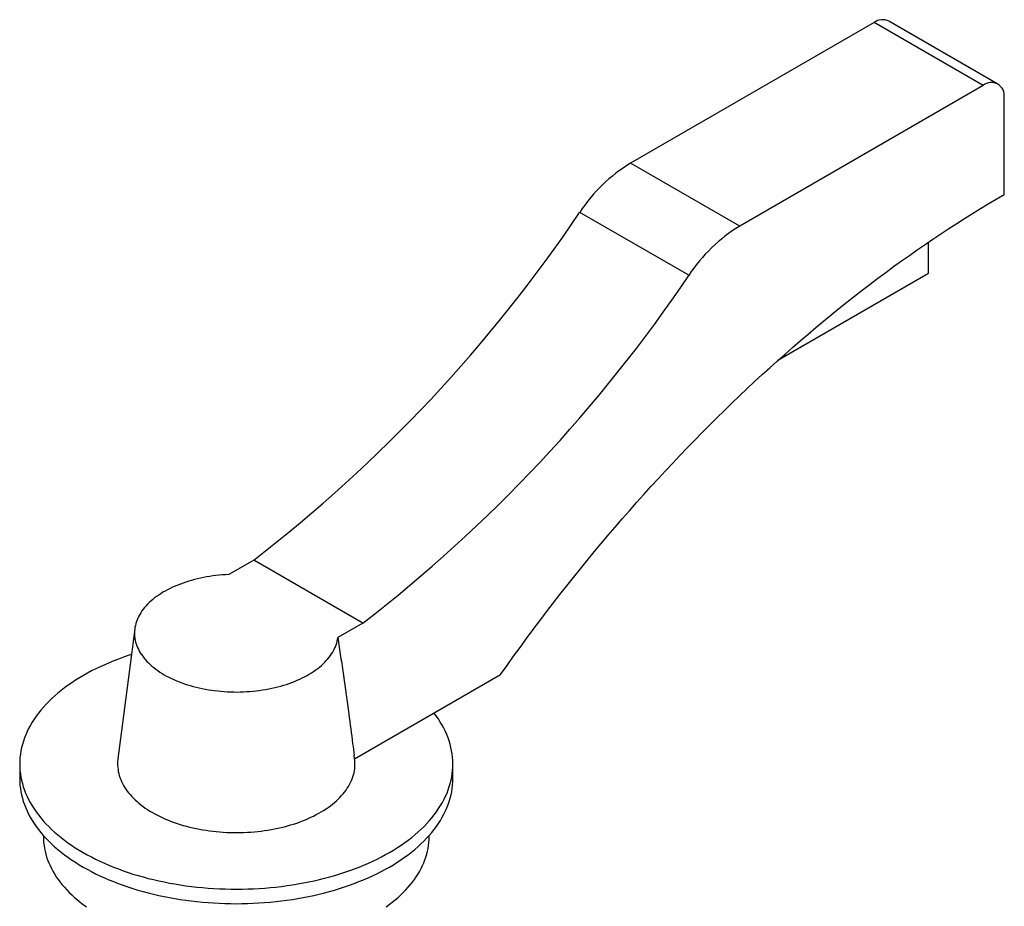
# Paper-space layout '_Isometrico' of a CAD drawing. Header units: millimetres. Extents: x -53 to 129, y -74 to 245.
# Tile 2 of 2: x -36 to 129, y 95 to 245. Entities that reach past the tile are written whole.
import ezdxf

# ---------------------------------------------------------------- set-up
doc = ezdxf.new("R2010")
doc.units = ezdxf.units.MM

psp = doc.layouts.new('_Isometrico')

# ---------------------------------------------------------------- linework, layer by layer
at = {"color": 7, "linetype": 'Continuous', "lineweight": 25}
for p, q in [((107.48, 244.13), (66.44, 220.44)), ((125.87, 233.52), (107.48, 244.13)), ((128.36, 233.77), (109.98, 244.38)), ((125.87, 233.52), (84.83, 209.83)), ((129.4, 215.15), (129.4, 231.48)), ((84.83, 209.83), (66.44, 220.44)), ((76.25, 201.54), (57.87, 212.15)), ((116.67, 201.88), (116.67, 207.15)), ((91.28, 187.23), (116.67, 201.88)), ((2.94, 153.57), (-1.27, 151.14)), ((21.33, 142.96), (2.94, 153.57)), ((21.33, 142.96), (17.12, 140.53)), ((-17.11, 142), (-19.94, 120.07)), ((19.94, 120.11), (44.55, 134.32)), ((19.94, 120.07), (19.87, 120.69)), ((-36.5, 119.21), (-36.5, 116.77)), ((36.5, 116.77), (36.5, 119.21)), ((-32.5, 107.17), (-32.5, 106.97)), ((32.5, 106.97), (32.5, 107.17))]:
    psp.add_line(p, q, dxfattribs=at)
at = {"color": 7, "linetype": 'Continuous', "lineweight": 25, "flags": 128}
for points in [[(44.55, 134.32), (45.63, 135.84), (46.72, 137.36), (47.82, 138.87), (48.92, 140.37), (50.03, 141.87), (51.15, 143.35), (52.27, 144.83), (53.4, 146.3), (54.54, 147.76), (55.69, 149.22), (56.84, 150.66), (57.99, 152.1), (59.15, 153.52), (60.32, 154.94), (61.5, 156.35), (62.68, 157.75), (63.86, 159.14), (65.05, 160.52), (66.25, 161.89), (67.45, 163.25), (68.66, 164.6), (69.87, 165.95), (71.09, 167.28), (72.31, 168.6), (73.54, 169.91), (74.77, 171.21), (76.01, 172.5), (77.25, 173.78), (78.5, 175.05), (79.75, 176.31), (81, 177.56), (82.26, 178.79), (83.52, 180.02), (84.79, 181.23), (86.06, 182.44), (87.33, 183.63), (88.61, 184.81), (89.89, 185.98), (91.18, 187.13), (92.47, 188.28), (93.76, 189.41), (95.05, 190.53), (96.35, 191.64), (97.65, 192.73), (98.95, 193.82), (100.26, 194.89), (101.56, 195.95), (102.87, 197), (104.19, 198.03), (105.5, 199.05), (106.82, 200.06), (108.14, 201.05), (109.46, 202.04), (110.78, 203), (112.1, 203.96), (113.43, 204.9), (114.75, 205.83), (116.08, 206.75), (117.41, 207.65), (118.74, 208.54), (120.07, 209.41), (121.4, 210.27), (122.73, 211.12), (124.07, 211.95), (125.4, 212.77), (126.73, 213.58), (128.07, 214.37), (129.4, 215.15)], [(-1.27, 151.14), (-1.81, 151.11), (-2.35, 151.08), (-2.89, 151.03), (-3.42, 150.97), (-3.95, 150.9), (-4.48, 150.83), (-5, 150.74), (-5.52, 150.64), (-6.03, 150.54), (-6.54, 150.42), (-7.04, 150.3), (-7.53, 150.16), (-8.02, 150.02), (-8.49, 149.87), (-8.96, 149.71), (-9.42, 149.54), (-9.87, 149.37), (-10.31, 149.18), (-10.74, 148.99), (-11.16, 148.79), (-11.57, 148.58), (-11.96, 148.36), (-12.35, 148.14), (-12.72, 147.91), (-13.08, 147.68), (-13.42, 147.43), (-13.76, 147.19), (-14.07, 146.93), (-14.38, 146.67), (-14.67, 146.41), (-14.94, 146.13), (-15.2, 145.86), (-15.45, 145.58), (-15.68, 145.29), (-15.89, 145), (-16.09, 144.71), (-16.27, 144.42), (-16.43, 144.12), (-16.58, 143.81), (-16.71, 143.51), (-16.83, 143.2), (-16.93, 142.89), (-17.01, 142.58), (-17.07, 142.27), (-17.12, 141.96), (-17.15, 141.64), (-17.16, 141.33), (-17.16, 141.02), (-17.13, 140.7), (-17.1, 140.39), (-17.04, 140.08), (-16.97, 139.77), (-16.88, 139.46), (-16.77, 139.15), (-16.64, 138.84), (-16.5, 138.54), (-16.34, 138.24), (-16.17, 137.94), (-15.98, 137.65), (-15.77, 137.36), (-15.55, 137.07), (-15.31, 136.79), (-15.06, 136.51), (-14.79, 136.24), (-14.51, 135.97), (-14.21, 135.71), (-13.9, 135.45), (-13.57, 135.2), (-13.23, 134.95), (-12.88, 134.71), (-12.51, 134.48), (-12.14, 134.26), (-11.74, 134.04), (-11.34, 133.83), (-10.93, 133.62), (-10.5, 133.43), (-10.07, 133.24), (-9.62, 133.06), (-9.17, 132.89), (-8.7, 132.72), (-8.23, 132.57), (-7.75, 132.42), (-7.26, 132.28), (-6.76, 132.16), (-6.26, 132.04), (-5.75, 131.93), (-5.23, 131.83), (-4.71, 131.74), (-4.19, 131.65), (-3.66, 131.58), (-3.13, 131.52), (-2.59, 131.47), (-2.05, 131.43), (-1.51, 131.39), (-0.97, 131.37), (-0.42, 131.36), (0.12, 131.35), (0.66, 131.36), (1.21, 131.38), (1.75, 131.41), (2.29, 131.44), (2.83, 131.49), (3.36, 131.55), (3.89, 131.61), (4.42, 131.69), (4.95, 131.77), (5.46, 131.87), (5.98, 131.97), (6.48, 132.09), (6.98, 132.21), (7.48, 132.34), (7.96, 132.48), (8.44, 132.64), (8.91, 132.79), (9.37, 132.96), (9.82, 133.14), (10.26, 133.32), (10.69, 133.51), (11.11, 133.71), (11.52, 133.92), (11.92, 134.13), (12.3, 134.35), (12.68, 134.58), (13.04, 134.82), (13.38, 135.06), (13.72, 135.31), (14.04, 135.56), (14.34, 135.82), (14.64, 136.09), (14.91, 136.36), (15.17, 136.63), (15.42, 136.91), (15.65, 137.2), (15.87, 137.49), (16.07, 137.78), (16.25, 138.07), (16.42, 138.37), (16.57, 138.67), (16.7, 138.98), (16.82, 139.29), (16.92, 139.59), (17, 139.9), (17.07, 140.22), (17.12, 140.53)], [(-17.68, 137.65), (-18.2, 137.48), (-19.02, 137.2), (-19.83, 136.9), (-20.63, 136.6), (-21.41, 136.28), (-22.18, 135.95), (-22.93, 135.61), (-23.67, 135.26), (-24.39, 134.89), (-25.09, 134.52), (-25.77, 134.13), (-26.44, 133.74), (-27.09, 133.33), (-27.72, 132.92), (-28.34, 132.5), (-28.93, 132.06), (-29.5, 131.62), (-30.06, 131.17), (-30.59, 130.71), (-31.1, 130.24), (-31.59, 129.77), (-32.06, 129.29), (-32.5, 128.8), (-32.93, 128.31), (-33.33, 127.81), (-33.71, 127.3), (-34.06, 126.79), (-34.39, 126.27), (-34.7, 125.74), (-34.99, 125.22), (-35.25, 124.69), (-35.48, 124.15), (-35.7, 123.61), (-35.88, 123.07), (-36.05, 122.53), (-36.18, 121.98), (-36.3, 121.43), (-36.39, 120.88), (-36.45, 120.33), (-36.49, 119.78), (-36.5, 119.23), (-36.49, 118.68), (-36.45, 118.13), (-36.39, 117.57), (-36.3, 117.02), (-36.19, 116.48), (-36.05, 115.93), (-35.89, 115.39), (-35.71, 114.84), (-35.5, 114.31), (-35.26, 113.77), (-35, 113.24), (-34.72, 112.71), (-34.41, 112.19), (-34.08, 111.67), (-33.73, 111.16), (-33.35, 110.65), (-32.95, 110.15), (-32.53, 109.65), (-32.08, 109.17), (-31.61, 108.68), (-31.13, 108.21), (-30.62, 107.74), (-30.08, 107.28), (-29.53, 106.83), (-28.96, 106.39), (-28.37, 105.96), (-27.76, 105.53), (-27.13, 105.12), (-26.48, 104.71), (-25.81, 104.32), (-25.12, 103.93), (-24.42, 103.56), (-23.7, 103.19), (-22.97, 102.84), (-22.22, 102.5), (-21.45, 102.17), (-20.67, 101.85), (-19.87, 101.54), (-19.06, 101.25), (-18.24, 100.96), (-17.41, 100.69), (-16.56, 100.44), (-15.7, 100.19), (-14.84, 99.96), (-13.96, 99.75), (-13.07, 99.54), (-12.17, 99.35), (-11.27, 99.17), (-10.35, 99.01), (-9.43, 98.86), (-8.5, 98.72), (-7.57, 98.6), (-6.63, 98.49), (-5.69, 98.4), (-4.74, 98.32), (-3.79, 98.26), (-2.84, 98.21), (-1.89, 98.17), (-0.93, 98.15), (0.02, 98.14), (0.98, 98.15), (1.94, 98.17), (2.89, 98.21), (3.84, 98.26), (4.79, 98.33), (5.74, 98.41), (6.68, 98.5), (7.62, 98.61), (8.55, 98.73), (9.48, 98.87), (10.4, 99.02), (11.31, 99.18), (12.22, 99.36), (13.11, 99.55), (14, 99.76), (14.88, 99.97), (15.75, 100.21), (16.61, 100.45), (17.45, 100.71), (18.29, 100.98), (19.11, 101.26), (19.91, 101.56), (20.71, 101.86), (21.49, 102.18), (22.26, 102.51), (23.01, 102.86), (23.74, 103.21), (24.46, 103.57), (25.16, 103.95), (25.84, 104.34), (26.51, 104.73), (27.16, 105.14), (27.79, 105.55), (28.4, 105.98), (28.99, 106.41), (29.56, 106.85), (30.11, 107.31), (30.64, 107.77), (31.15, 108.23), (31.64, 108.71), (32.1, 109.19), (32.55, 109.68), (32.97, 110.17), (33.37, 110.68), (33.74, 111.18), (34.1, 111.7), (34.43, 112.22), (34.73, 112.74), (35.02, 113.27), (35.27, 113.8), (35.51, 114.33), (35.72, 114.87), (35.9, 115.41), (36.06, 115.96), (36.2, 116.5), (36.31, 117.05), (36.39, 117.6), (36.45, 118.15), (36.49, 118.71), (36.5, 119.26), (36.49, 119.81), (36.45, 120.36), (36.38, 120.91), (36.29, 121.46), (36.18, 122.01), (36.04, 122.56), (35.87, 123.1), (35.69, 123.64), (35.47, 124.18), (35.24, 124.71), (34.97, 125.24), (34.69, 125.77), (34.38, 126.29), (34.05, 126.81), (33.69, 127.32), (33.31, 127.83), (33.31, 127.83)], [(-19.94, 120.07), (-19.96, 119.97), (-19.99, 119.63), (-20, 119.29), (-19.99, 118.95), (-19.97, 118.61), (-19.93, 118.27), (-19.88, 117.94), (-19.8, 117.6), (-19.71, 117.27), (-19.61, 116.93), (-19.48, 116.6), (-19.34, 116.27), (-19.18, 115.95), (-19.01, 115.62), (-18.82, 115.3), (-18.61, 114.99), (-18.39, 114.67), (-18.15, 114.37), (-17.9, 114.06), (-17.63, 113.76), (-17.34, 113.46), (-17.04, 113.17), (-16.73, 112.89), (-16.4, 112.61), (-16.06, 112.33), (-15.7, 112.06), (-15.33, 111.8), (-14.95, 111.54), (-14.55, 111.29), (-14.14, 111.05), (-13.72, 110.82), (-13.29, 110.59), (-12.84, 110.37), (-12.39, 110.15), (-11.92, 109.95), (-11.45, 109.75), (-10.96, 109.56), (-10.47, 109.38), (-9.96, 109.2), (-9.45, 109.04), (-8.93, 108.88), (-8.4, 108.74), (-7.87, 108.6), (-7.32, 108.47), (-6.77, 108.35), (-6.22, 108.24), (-5.66, 108.14), (-5.09, 108.05), (-4.52, 107.97), (-3.95, 107.9), (-3.38, 107.83), (-2.8, 107.78), (-2.21, 107.74), (-1.63, 107.71), (-1.04, 107.68), (-0.46, 107.67), (0.13, 107.67), (0.71, 107.68), (1.3, 107.69), (1.88, 107.72), (2.47, 107.76), (3.05, 107.8), (3.63, 107.86), (4.2, 107.93), (4.77, 108), (5.34, 108.09), (5.9, 108.18), (6.46, 108.29), (7.01, 108.4), (7.56, 108.53), (8.1, 108.66), (8.63, 108.8), (9.16, 108.95), (9.67, 109.11), (10.18, 109.28), (10.68, 109.45), (11.18, 109.64), (11.66, 109.83), (12.13, 110.03), (12.59, 110.24), (13.04, 110.46), (13.48, 110.69), (13.91, 110.92), (14.32, 111.16), (14.72, 111.4), (15.12, 111.65), (15.49, 111.91), (15.86, 112.18), (16.21, 112.45), (16.54, 112.73), (16.87, 113.01), (17.17, 113.3), (17.47, 113.59), (17.75, 113.89), (18.01, 114.19), (18.26, 114.5), (18.49, 114.81), (18.7, 115.13), (18.9, 115.44), (19.09, 115.77), (19.25, 116.09), (19.4, 116.42), (19.54, 116.75), (19.65, 117.08), (19.75, 117.41), (19.84, 117.75), (19.9, 118.08), (19.95, 118.42), (19.98, 118.76), (20, 119.1), (20, 119.44), (19.98, 119.77), (19.94, 120.07)], [(-36.5, 116.77), (-36.49, 116.21), (-36.45, 115.66), (-36.39, 115.11), (-36.3, 114.56), (-36.19, 114.02), (-36.05, 113.47), (-35.89, 112.93), (-35.7, 112.38), (-35.49, 111.85), (-35.26, 111.31), (-35, 110.78), (-34.71, 110.25), (-34.41, 109.73), (-34.08, 109.21), (-33.72, 108.7), (-33.34, 108.19), (-32.94, 107.69), (-32.52, 107.2), (-32.08, 106.71), (-31.61, 106.23), (-31.12, 105.76), (-30.61, 105.29), (-30.08, 104.83), (-29.53, 104.38), (-28.96, 103.94), (-28.37, 103.5), (-27.75, 103.08), (-27.12, 102.67), (-26.48, 102.26), (-25.81, 101.87)], [(-25.81, 101.87), (-25.12, 101.48), (-24.42, 101.11), (-23.7, 100.74), (-22.97, 100.39), (-22.22, 100.05), (-21.45, 99.72), (-20.67, 99.4), (-19.88, 99.09), (-19.07, 98.8), (-18.25, 98.52), (-17.42, 98.25), (-16.57, 97.99), (-15.71, 97.75), (-14.85, 97.52), (-13.97, 97.3), (-13.08, 97.09), (-12.18, 96.9), (-11.28, 96.73), (-10.37, 96.56), (-9.45, 96.41), (-8.52, 96.28), (-7.59, 96.15), (-6.65, 96.05), (-5.71, 95.95), (-4.76, 95.87), (-3.82, 95.81), (-2.86, 95.76), (-1.91, 95.72), (-0.96, 95.7), (0, 95.69), (0.96, 95.7), (1.91, 95.72), (2.86, 95.76), (3.82, 95.81), (4.76, 95.87), (5.71, 95.95), (6.65, 96.05), (7.59, 96.15), (8.52, 96.28), (9.45, 96.41), (10.37, 96.56), (11.28, 96.73), (12.18, 96.9), (13.08, 97.09), (13.97, 97.3), (14.85, 97.52), (15.71, 97.75), (16.57, 97.99), (17.42, 98.25), (18.25, 98.52), (19.07, 98.8), (19.88, 99.09), (20.67, 99.4), (21.45, 99.72), (22.22, 100.05), (22.97, 100.39), (23.7, 100.74), (24.42, 101.11), (25.12, 101.48), (25.81, 101.87), (26.48, 102.26), (27.12, 102.67), (27.75, 103.08), (28.37, 103.5), (28.96, 103.94), (29.53, 104.38), (30.08, 104.83), (30.61, 105.29), (31.12, 105.76), (31.61, 106.23), (32.08, 106.71), (32.52, 107.2), (32.94, 107.69), (33.34, 108.19), (33.72, 108.7), (34.08, 109.21), (34.41, 109.73), (34.71, 110.25), (35, 110.78), (35.26, 111.31), (35.49, 111.85), (35.7, 112.38), (35.89, 112.93), (36.05, 113.47), (36.19, 114.02), (36.3, 114.56), (36.39, 115.11), (36.45, 115.66), (36.49, 116.21), (36.5, 116.77)], [(-32.5, 106.97), (-32.49, 106.48), (-32.46, 105.98), (-32.4, 105.49), (-32.32, 105.01), (-32.22, 104.52), (-32.1, 104.03), (-31.96, 103.55), (-31.79, 103.07), (-31.6, 102.59), (-31.39, 102.11), (-31.16, 101.64), (-30.91, 101.17), (-30.64, 100.7), (-30.34, 100.24), (-30.03, 99.79), (-29.69, 99.34), (-29.33, 98.89), (-28.96, 98.45), (-28.56, 98.01), (-28.15, 97.59), (-27.71, 97.16), (-27.26, 96.75), (-26.78, 96.34), (-26.29, 95.94), (-25.78, 95.55), (-25.26, 95.16)], [(25.26, 95.16), (25.78, 95.55), (26.29, 95.94), (26.78, 96.34), (27.26, 96.75), (27.71, 97.16), (28.15, 97.59), (28.56, 98.01), (28.96, 98.45), (29.33, 98.89), (29.69, 99.34), (30.03, 99.79), (30.34, 100.24), (30.64, 100.7), (30.91, 101.17), (31.16, 101.64), (31.39, 102.11), (31.6, 102.59), (31.79, 103.07), (31.96, 103.55), (32.1, 104.03), (32.22, 104.52), (32.32, 105.01), (32.4, 105.49), (32.46, 105.98), (32.49, 106.48), (32.5, 106.97)]]:
    psp.add_lwpolyline(points, dxfattribs=at)
at = {"color": 7, "linetype": 'Continuous', "lineweight": 25}
for centre, radius, start, end in [((108.95, 242.07), 2.53, 65.8787, 125.4317), ((127.24, 231.82), 2.19, 351.1118, 128.8775), ((80.82, 197), 27.5, 121.5215, 146.5738), ((-150.3, 352.3), 250.95, 307.6356, 326.0482), ((99.21, 186.39), 27.5, 121.5215, 146.5738), ((-131.91, 341.69), 250.95, 307.6356, 326.0482)]:
    psp.add_arc(centre, radius, start, end, dxfattribs=at)
psp.add_open_spline([(17.12, 140.53), (17.27, 139.46), (17.59, 137.33), (18.21, 133.05), (18.88, 128.16), (19.48, 123.67), (19.78, 121.34), (19.86, 120.69)], degree=3, knots=[0, 0, 0, 0, 0.162397, 0.324798, 0.649618, 0.901763, 1, 1, 1, 1], dxfattribs=at)

doc.saveas('drawing.dxf')
